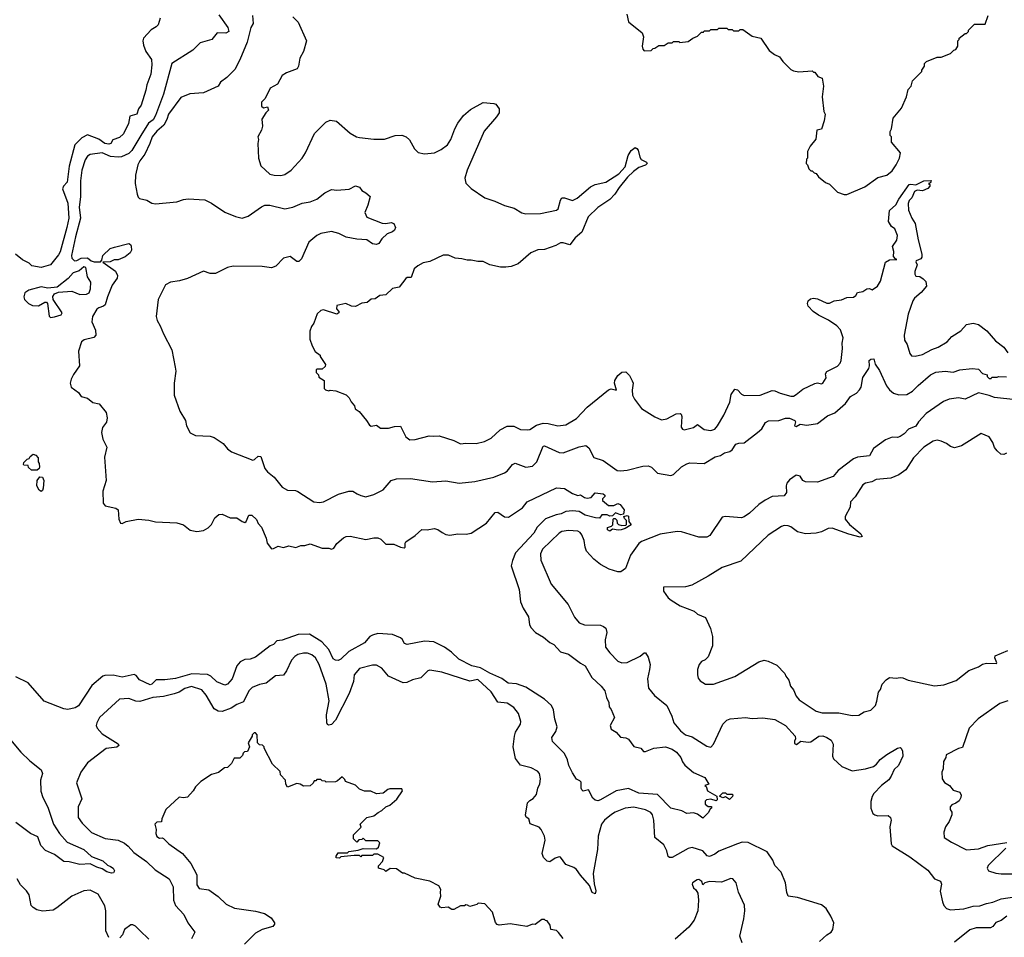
# Model space of a CAD drawing. Extents: x 2086813 to 2278017, y 548126 to 753336.
# Tile 43 of 256: x 2194175 to 2201568, y 564276 to 571164. Entities that reach past the tile are written whole.
import ezdxf

# ---------------------------------------------------------------- set-up
doc = ezdxf.new("R2010")
doc.units = 0

msp = doc.modelspace()

# ---------------------------------------------------------------- linework, layer by layer
at = {"layer": '0CON10XD'}
for points in [[(2195230, 571175), (2195213.3, 571125), (2195200.5, 571109.6), (2195162.3, 571087.7), (2195105, 571026.2), (2195099.4, 571005), (2195103.7, 570973.7), (2195122.5, 570925), (2195164.5, 570865), (2195166.4, 570826.4), (2195160.4, 570755), (2195129.2, 570675), (2195122.9, 570635), (2195087, 570523), (2195065.7, 570494.3), (2195053.8, 570455), (2195000.9, 570439.1), (2194991.2, 570385), (2194955, 570308), (2194925, 570281.2), (2194875, 570262.5), (2194858.8, 570235), (2194845, 570229.2), (2194813.8, 570235), (2194768.5, 570268.5), (2194685, 570299.4), (2194641.9, 570278.1), (2194588.4, 570225), (2194546.7, 570065), (2194530.4, 569945), (2194503.5, 569915), (2194495.5, 569895), (2194535.8, 569785.8), (2194544.7, 569674.7), (2194528.6, 569605), (2194477.3, 569422.7), (2194465, 569398), (2194405, 569324.5), (2194335, 569303.6), (2194265.5, 569315.5), (2194245, 569336), (2194195, 569361.4), (2194143.4, 569403.4)], [(2195669.6, 571199.6), (2195737.1, 571105), (2195744.1, 571075.9), (2195722.9, 571062.9), (2195657.5, 571065), (2195617.5, 571015), (2195529.3, 570990.7), (2195475, 570936.2), (2195318, 570835), (2195254.3, 570605.7), (2195195.3, 570445), (2195176.2, 570413.8), (2195142.1, 570387.9), (2195084.6, 570295.4), (2195017.9, 570182.1), (2194995, 570159.3), (2194938.9, 570135), (2194915, 570131.6), (2194857.5, 570137.5), (2194795, 570164.8), (2194705, 570151.6), (2194685, 570139.1), (2194665, 570111.1), (2194641.6, 570035), (2194630, 569955), (2194631.1, 569835), (2194621.8, 569758.2), (2194631.9, 569675), (2194593.2, 569535), (2194564, 569395), (2194565.4, 569375), (2194585, 569354.6), (2194603.6, 569356.4), (2194635, 569372.9), (2194685, 569375.8), (2194712.5, 569355), (2194735, 569346.7), (2194782.5, 569347.5), (2194791.7, 569358.3), (2194800, 569395), (2194853.7, 569446.3), (2194887.1, 569457.1), (2194993, 569483), (2195006.4, 569476.4), (2195012.5, 569465), (2195013.3, 569435), (2195003.3, 569415), (2194966.8, 569383.2), (2194915, 569362.5), (2194885, 569362), (2194855, 569345.8), (2194800, 569345), (2194895, 569276.2), (2194908.6, 569245), (2194907.1, 569225), (2194868.3, 569171.7), (2194833.1, 569085), (2194817.5, 569025), (2194805, 569012.9), (2194768.3, 569001.7), (2194755, 568991.2), (2194721.9, 568935), (2194716.7, 568895), (2194745, 568832.5), (2194747.5, 568795), (2194730.7, 568779.3), (2194659.1, 568760.9), (2194638, 568745), (2194616, 568675), (2194623.8, 568565), (2194578.7, 568501.3), (2194560.8, 568465), (2194554.3, 568435.7), (2194561.2, 568405), (2194616.2, 568365), (2194635, 568336.7), (2194685, 568323.1), (2194725, 568289.4), (2194771.5, 568281.5), (2194825, 568216.2), (2194832.2, 568175), (2194826.3, 568143.7), (2194796.8, 568103.2), (2194789.4, 568065), (2194800, 568015), (2194830, 567955), (2194810.9, 567879.1), (2194824.1, 567705.9), (2194798, 567625), (2194801.4, 567535), (2194816.2, 567515), (2194896.3, 567496.3), (2194913.5, 567485), (2194920, 567415), (2194932.5, 567385), (2194945, 567383.3), (2194975, 567396.2), (2195065, 567413.8), (2195145, 567406.2), (2195195, 567393.8), (2195355, 567386.2), (2195405, 567371.2), (2195455, 567331.2), (2195505, 567322), (2195555, 567329.2), (2195590.3, 567349.7), (2195613.8, 567375), (2195638.8, 567425), (2195670.5, 567449.6), (2195695, 567453.3), (2195755, 567424), (2195805, 567425.6), (2195845, 567397.1), (2195865, 567390), (2195875, 567397.5), (2195895, 567446), (2195917.5, 567445), (2195951.7, 567411.7), (2195965, 567383.3), (2195990.8, 567355), (2196025, 567272.5), (2196034, 567235), (2196065, 567193.3), (2196080, 567195), (2196115, 567213.3), (2196155, 567203.3), (2196195, 567214.2), (2196248.3, 567201.7), (2196285, 567216.2), (2196315, 567216), (2196355, 567228.8), (2196445, 567196.7), (2196495, 567197.5), (2196515, 567190), (2196533, 567197), (2196555, 567233.3), (2196605.9, 567274.1), (2196625.8, 567284.2), (2196655, 567287.1), (2196775, 567262), (2196835, 567275.6), (2196865, 567274.4), (2196886.2, 567265), (2196925, 567226.7), (2196985, 567226.2), (2197034.2, 567204.2), (2197060.7, 567199.3), (2197070, 567205), (2197068.8, 567235), (2197073.8, 567245), (2197145, 567291.2), (2197195, 567338), (2197235, 567334), (2197286.1, 567343.9), (2197315, 567336), (2197345.8, 567315.8), (2197375, 567300.6), (2197405, 567294.6), (2197465, 567304.4), (2197527.4, 567302.6), (2197565, 567310), (2197678.8, 567385), (2197745, 567464.2), (2197765, 567467.5), (2197815, 567432.9), (2197845, 567430), (2197950.3, 567499.7), (2197985.6, 567544.4), (2198205, 567648.8), (2198265, 567643.8), (2198325, 567606.7), (2198365, 567592.5), (2198385, 567597.5), (2198415, 567577.5), (2198435, 567572.5), (2198465, 567577.5), (2198495, 567612.5), (2198555, 567606.2), (2198567.5, 567595), (2198567.5, 567585), (2198551.7, 567568.3), (2198550, 567555), (2198595, 567517.5), (2198635, 567517.5), (2198665, 567533.3), (2198683.3, 567525), (2198712.5, 567485), (2198708.3, 567451.7), (2198685, 567447.5), (2198648.3, 567461.7), (2198625, 567440), (2198605, 567437.5), (2198585, 567447.5), (2198545, 567447.5), (2198528.8, 567421.2), (2198497.5, 567425), (2198421.2, 567445), (2198375, 567472.7), (2198325, 567477.5), (2198275, 567472.2), (2198241.2, 567455), (2198202.8, 567447.2), (2198122.6, 567417.4), (2198060.8, 567355), (2198035, 567310.8), (2197898.1, 567161.9), (2197874.5, 567105), (2197865.7, 567065.7), (2197925, 566887.5), (2197935.7, 566795), (2197955, 566746.7), (2197995, 566682.5), (2198001.9, 566625), (2198012, 566602), (2198048, 566565), (2198108.5, 566528.5), (2198155, 566488.6), (2198184.3, 566474.3), (2198235, 566418.8), (2198295, 566402), (2198386.2, 566333.8), (2198421.2, 566315), (2198470, 566225), (2198540.6, 566160.6), (2198567.8, 566125), (2198580, 566075), (2198598.3, 566038.3), (2198600, 566005), (2198617.1, 565985), (2198640, 565925), (2198608.9, 565865), (2198615, 565838), (2198654.2, 565815), (2198685, 565778), (2198725, 565773.3), (2198745, 565763.3), (2198785, 565708.8), (2198838.8, 565695), (2198860, 565670), (2198875, 565670), (2198936.7, 565695), (2199025, 565705.5), (2199075, 565687.8), (2199106.1, 565666.1), (2199140, 565625), (2199151.9, 565591.9), (2199169.1, 565569.1), (2199235, 565514), (2199318.8, 565475), (2199350, 565425), (2199320, 565415), (2199328.3, 565408.3), (2199340, 565375), (2199410, 565335), (2199411.7, 565308.3), (2199405, 565300), (2199365, 565312.5), (2199333, 565307), (2199323, 565297), (2199322.5, 565275), (2199345, 565257.5), (2199368.3, 565258.3), (2199370, 565245), (2199360, 565240), (2199346.1, 565213.9), (2199305, 565171.2), (2199265, 565200), (2199235, 565210), (2199185, 565206.2), (2199145.8, 565225.8), (2199065, 565245.6), (2198965, 565346.7), (2198825, 565358.1), (2198745, 565393.1), (2198654.6, 565375.4), (2198535, 565306.7), (2198515, 565301.2), (2198496.1, 565306.1), (2198479.3, 565319.3), (2198445, 565382.5), (2198406.4, 565373.6), (2198395, 565384), (2198390, 565395), (2198390.3, 565440.3), (2198381.7, 565451.7), (2198355, 565462.5), (2198325, 565510), (2198296.9, 565565), (2198287.4, 565607.4), (2198266.5, 565656.5), (2198176.2, 565745), (2198170.8, 565775), (2198199.8, 565820.2)], [(2195923.6, 571195), (2195927.1, 571135), (2195910.4, 571105), (2195883.1, 570995), (2195827.3, 570862.7), (2195789.3, 570790.7), (2195730.8, 570729.2), (2195682, 570695), (2195665, 570664.2), (2195554.1, 570614.1), (2195451.3, 570608.7), (2195385, 570580), (2195292.3, 570455), (2195280.6, 570415), (2195257.6, 570372.4), (2195203.4, 570326.6), (2195168.4, 570285), (2195152.8, 570235), (2195115.4, 570155), (2195075.7, 570105), (2195062, 570075), (2195043.9, 569996.1), (2195041.2, 569935), (2195056.7, 569855), (2195065, 569832.5), (2195075, 569823.3), (2195130.5, 569810.4), (2195167, 569787), (2195195, 569780.8), (2195355, 569796.9), (2195405.7, 569814.3), (2195440.9, 569819.1), (2195565, 569813.1), (2195615, 569787.1), (2195715, 569719.4), (2195795, 569687.1), (2195845, 569674.3), (2195890.9, 569689.1), (2195989.3, 569760.7), (2196015, 569772.9), (2196052.1, 569772.1), (2196165, 569744.5), (2196225, 569756.4), (2196295, 569786.2), (2196355, 569797.7), (2196405, 569817.5), (2196465, 569865.6), (2196515, 569890.8), (2196555, 569885.4), (2196647.5, 569892.5), (2196695, 569917.5), (2196726.3, 569906.3), (2196745, 569883.3), (2196775, 569865.7), (2196806, 569836), (2196788.9, 569771.1), (2196766.4, 569716.4), (2196781.4, 569681.4), (2196897, 569637), (2196925, 569634.3), (2196965, 569642), (2196983.3, 569635), (2196997.5, 569605), (2196990, 569585), (2196975, 569572), (2196935, 569555.8), (2196895, 569518.8), (2196872, 569485), (2196855, 569477.1), (2196825, 569481.9), (2196781.3, 569511.3), (2196706.3, 569516.3), (2196625, 569532.7), (2196570.2, 569560.2), (2196515, 569575.5), (2196435, 569560), (2196405.8, 569545), (2196346.9, 569495), (2196291.3, 569368.7), (2196270.5, 569349.6), (2196255, 569350), (2196205, 569385.8), (2196155, 569372.9), (2196099.2, 569315), (2196065, 569301.8), (2195995, 569312.2), (2195776.4, 569313.6), (2195735, 569304.5), (2195645, 569257.8), (2195605, 569259.4), (2195554.2, 569275.8), (2195435, 569222.5), (2195374.3, 569204.3), (2195306.6, 569193.4), (2195270, 569175), (2195213.6, 569063.6), (2195200, 568935), (2195206.7, 568905), (2195230, 568865), (2195253.3, 568805), (2195316.4, 568686.4), (2195342.5, 568555), (2195346.7, 568525), (2195333.3, 568435), (2195333.3, 568345), (2195376.7, 568225), (2195418.8, 568155), (2195427.5, 568115), (2195455, 568062.5), (2195495, 568042.5), (2195605, 568036.7), (2195635, 568026.7), (2195701.7, 567981.7), (2195735, 567943.3), (2195765, 567921.2), (2195925, 567858.8), (2195937.1, 567862.9), (2195965, 567888.8), (2195985, 567886), (2196015, 567794.4), (2196035, 567770), (2196085, 567730), (2196145, 567656), (2196185, 567632), (2196245, 567629.2), (2196262.7, 567622.7), (2196382.5, 567545), (2196425, 567539.2), (2196455, 567545.7), (2196568, 567602), (2196645.6, 567624.4), (2196675, 567625.7), (2196709.2, 567605), (2196735, 567591.9), (2196775, 567583.1), (2196835, 567599.2), (2196905, 567634.2), (2196965, 567705.7), (2197005, 567716.5), (2197109.7, 567719.7), (2197274.5, 567694.5), (2197375, 567701.9), (2197475.8, 567685.8), (2197591.7, 567698.3), (2197735, 567730), (2197815, 567762.5), (2197836, 567775), (2197875, 567824.3), (2197895, 567834.4), (2197975, 567804.3), (2198025, 567813.1), (2198057.1, 567845), (2198105, 567962), (2198115, 567964.2), (2198225, 567916.2), (2198255, 567913.9), (2198375, 567957.9), (2198425, 567966.7), (2198449.2, 567949.2), (2198485, 567878.8), (2198555, 567854.2), (2198660.7, 567780.7), (2198685, 567776.7), (2198735, 567782.5), (2198855, 567812.7), (2198895, 567816.2), (2198919.2, 567805), (2198965, 567761.1), (2199065, 567742.5), (2199085, 567749.2), (2199145, 567808.9), (2199185, 567830.5), (2199207.6, 567837.6), (2199315, 567833.1), (2199396.1, 567883.9), (2199437, 567893), (2199466.9, 567913.1), (2199507.1, 567922.9), (2199524.6, 567935.4), (2199552.6, 567977.4), (2199575, 567985.5), (2199615, 567987.8), (2199716, 568065), (2199748.3, 568091.7), (2199775, 568139.4), (2199797.3, 568152.7), (2199875, 568154.6), (2199925, 568172.5), (2199955, 568173.2), (2199994.3, 568155), (2200000, 568145), (2199993.5, 568115), (2200005, 568109.3), (2200035, 568126.9), (2200085, 568120), (2200165, 568133.3), (2200239.9, 568190.1), (2200295, 568213.3), (2200375, 568281.9), (2200414.3, 568335), (2200459.1, 568360.9), (2200481.9, 568385), (2200492.2, 568405), (2200505, 568479.2), (2200552.1, 568545), (2200557, 568567), (2200553.5, 568605), (2200565, 568615.7), (2200588.3, 568618.3), (2200598.7, 568578.7), (2200631.4, 568531.4), (2200684.4, 568415), (2200705.7, 568385), (2200735, 568360.6), (2200775, 568348.5), (2200835, 568351.8), (2200879.4, 568375), (2200922.1, 568417.9)], [(2196225.4, 571185.4), (2196264.6, 571144.6), (2196327.1, 571005), (2196306.5, 570925), (2196277.8, 570875), (2196268.9, 570815), (2196257.1, 570795), (2196177.5, 570765), (2196146.7, 570745), (2196109.5, 570680.4), (2196055, 570650), (2196017, 570573), (2195990, 570545), (2195990, 570515), (2196005, 570502.5), (2196035, 570510), (2196042.5, 570485), (2196022.5, 570465), (2195993, 570417), (2195997.5, 570365), (2195990, 570335), (2195962.5, 570285), (2195967.5, 570265), (2195962.5, 570235), (2195967.5, 570125), (2195986.4, 570066.4), (2196052.5, 570005), (2196085, 569996.2), (2196135, 569994), (2196165, 570001.2), (2196212.5, 570035), (2196296.2, 570125), (2196321.2, 570165), (2196389.5, 570310.4), (2196474.1, 570395.9), (2196505, 570410), (2196553.6, 570403.6), (2196655, 570313.3), (2196704.2, 570284.2), (2196725, 570278.8), (2196835, 570268), (2196915, 570267.5), (2196995, 570294), (2197043.6, 570296.4), (2197075.7, 570285.7), (2197102.7, 570262.7), (2197140, 570195), (2197166.4, 570166.4), (2197215, 570156.2), (2197290, 570165), (2197340.5, 570189.6), (2197386.2, 570225), (2197411.2, 570265), (2197441.2, 570345), (2197465, 570386.7), (2197506, 570445), (2197558.9, 570491.1), (2197655, 570541.9), (2197735, 570535.7), (2197749.7, 570529.7), (2197775.5, 570495.5), (2197774.4, 570465), (2197755.5, 570434.5), (2197663, 570327), (2197533.6, 570033.6), (2197516.2, 569975), (2197525, 569937.5), (2197565, 569896.2), (2197667.3, 569827.3), (2197742, 569802), (2197815, 569770), (2197888.8, 569748.8), (2197945, 569715.7), (2197975, 569707.8), (2198085, 569708.5), (2198205, 569735.7), (2198218.6, 569745), (2198235, 569810), (2198245, 569827.5), (2198265, 569828), (2198325, 569806.7), (2198360, 569825), (2198460.3, 569909.7), (2198495, 569928), (2198575, 569944), (2198672.4, 570007.6), (2198721.2, 570058.8), (2198742.5, 570145), (2198765, 570183.3), (2198795, 570203.8), (2198808.6, 570198.6), (2198820, 570185), (2198831.2, 570131.2), (2198841.2, 570115), (2198882.5, 570095), (2198887.5, 570085), (2198875, 570072.5), (2198825, 570056), (2198784, 570025), (2198737.9, 569982.1), (2198676, 569905), (2198642.9, 569855), (2198605, 569815.7), (2198515.8, 569755), (2198444.4, 569685.6), (2198395, 569570), (2198345, 569527.5), (2198305, 569473.3), (2198255, 569488.8), (2198235, 569488.8), (2198201.7, 569468.3), (2198115, 569438), (2198065, 569436), (2198013.3, 569415), (2197918.3, 569331.7), (2197865, 569310.8), (2197825, 569306.2), (2197785, 569306), (2197703.9, 569323.9), (2197655, 569350), (2197615, 569348.8), (2197565, 569360), (2197535, 569358.8), (2197495, 569370), (2197445, 569373.8), (2197395, 569396.2), (2197355, 569396), (2197255, 569348), (2197205, 569338.8), (2197165, 569316.7), (2197137.5, 569295), (2197115, 569230), (2197098.3, 569228.3), (2197085, 569230), (2197075, 569222.5), (2197025, 569157.5), (2196975, 569146.7), (2196925, 569100), (2196880, 569095), (2196845, 569070), (2196813, 569067), (2196785, 569042.5), (2196745, 569037.5), (2196695, 569012.5), (2196665, 569013.3), (2196623, 569033), (2196555, 569020), (2196553, 568993), (2196570, 568975), (2196570, 568965), (2196556.4, 568953.6), (2196455, 568986), (2196435, 568982.5), (2196407.5, 568955), (2196382.5, 568885), (2196365, 568860), (2196352.5, 568825), (2196352.5, 568765), (2196370, 568715), (2196393, 568673), (2196430, 568645), (2196430, 568635), (2196470, 568575), (2196468.3, 568561.7), (2196445, 568540), (2196405, 568540), (2196400, 568535), (2196400, 568515), (2196418.3, 568498.3), (2196421.7, 568481.7), (2196460, 568455), (2196460, 568395), (2196470, 568385), (2196495, 568377.5), (2196505, 568382.5), (2196549.3, 568379.3), (2196625, 568347.5), (2196647.5, 568325), (2196662.5, 568295), (2196687.5, 568265), (2196693.9, 568243.9), (2196723, 568223), (2196780, 568155), (2196800.7, 568120.7), (2196815, 568112.5), (2196855, 568120), (2196885, 568097.5), (2196945, 568097.5), (2196989.3, 568110.7), (2197035, 568112.5), (2197075, 568032.5), (2197105, 568010), (2197145, 568012), (2197249.3, 568040.7), (2197285, 568038.8), (2197325, 568040), (2197435, 568004.2), (2197485, 567980), (2197525, 567986), (2197602.3, 567982.3), (2197665, 567998), (2197715, 568022), (2197783.3, 568085), (2197835, 568112.5), (2197884.2, 568114.2), (2197935, 568087.5), (2197985, 568084.4), (2198005, 568088.9), (2198055, 568120), (2198105, 568135.4), (2198143.4, 568133.4), (2198215, 568115.8), (2198275, 568122.5), (2198355, 568170.8), (2198435, 568255.7), (2198595, 568386.2), (2198615, 568393.8), (2198656.2, 568383.8), (2198642, 568435), (2198643.8, 568455), (2198667, 568493), (2198695, 568517.5), (2198725, 568520), (2198753, 568493), (2198773.9, 568453.9), (2198781.2, 568435), (2198773.9, 568383.9), (2198776.2, 568345), (2198790, 568315), (2198844.5, 568244.6), (2198943.6, 568183.6), (2198995, 568160), (2199035, 568168), (2199105, 568206), (2199135, 568207.5), (2199142.5, 568202.5), (2199145.8, 568185.8), (2199141.2, 568105), (2199150.8, 568090.8), (2199165, 568086.2), (2199235, 568103.3), (2199265, 568126.7), (2199315, 568088.8), (2199365, 568080), (2199395, 568091.2), (2199415.7, 568115), (2199463.1, 568195), (2199506.9, 568293.1), (2199518.3, 568351.7), (2199545, 568391.2), (2199565, 568386), (2199595, 568353.8), (2199615, 568344), (2199735, 568344.5), (2199825, 568380), (2199845, 568378.6), (2199885, 568360.6), (2199965, 568338.9), (2199985, 568339.4), (2200005, 568350), (2200055, 568390.8), (2200146.1, 568433.9), (2200165, 568437.5), (2200195, 568431.2), (2200205, 568436.7), (2200231.2, 568475), (2200226.7, 568505), (2200235, 568522.5), (2200315.8, 568564.2), (2200336.7, 568585), (2200343.6, 568606.4), (2200354.1, 568695.9), (2200350, 568735), (2200359.2, 568775), (2200337.1, 568835), (2200310, 568865), (2200248.7, 568908.7), (2200173.3, 568945), (2200133.3, 568975), (2200096.2, 569015), (2200090, 569035), (2200096.4, 569053.6), (2200111.7, 569068.3), (2200135, 569073.8), (2200165, 569068), (2200235, 569037.5), (2200255, 569035.8), (2200290, 569055), (2200345, 569060.8), (2200385, 569079.2), (2200435, 569080.8), (2200453.3, 569095), (2200465, 569116.7), (2200505, 569123.3), (2200535, 569143.8), (2200555, 569146.7), (2200575, 569137.5), (2200615, 569163.3), (2200638.9, 569201.1), (2200676.2, 569345), (2200705, 569360.8), (2200760, 569365), (2200750, 569370)], [(2198732.5, 571205), (2198745, 571147.5), (2198848.8, 571065), (2198860, 571035), (2198850, 570965), (2198853, 570943), (2198865, 570930), (2198917, 570933), (2198931.7, 570948.3), (2198945, 570950), (2198975, 570970), (2199015, 570970), (2199045, 570990), (2199075, 570990), (2199085, 571000), (2199125, 571000), (2199132.5, 570992.5), (2199195, 571000), (2199230, 571025), (2199265, 571040), (2199295, 571070), (2199308.3, 571071.7), (2199315, 571080), (2199355, 571080), (2199365, 571090), (2199415, 571090), (2199425, 571100), (2199485, 571100), (2199495, 571090), (2199525, 571090), (2199535, 571080), (2199575, 571080), (2199585, 571090), (2199605, 571090), (2199675, 571040), (2199740, 571025), (2199803.6, 570933.6), (2199843, 570903), (2199880, 570885), (2199905, 570850), (2199965, 570790), (2199985, 570780), (2200025, 570772.5), (2200125, 570780), (2200135, 570770), (2200145, 570770), (2200167, 570737), (2200200, 570725), (2200210, 570665), (2200200, 570585), (2200213.8, 570475), (2200223.3, 570455), (2200216.7, 570405), (2200196.4, 570343.6), (2200160, 570335), (2200151.7, 570268.3), (2200110, 570215), (2200090, 570175), (2200090, 570125), (2200083, 570117), (2200080, 570085), (2200090, 570075), (2200100, 570045), (2200115, 570030), (2200125, 570030), (2200140, 570015), (2200155, 570010), (2200173.6, 569983.6), (2200225, 569942.5), (2200255, 569930), (2200315, 569870), (2200365, 569852.5), (2200385, 569852.5)], [(2200385, 569852.5), (2200520.7, 569909.3), (2200619.3, 569980.7), (2200685, 569998), (2200725, 570030), (2200755, 570074.2), (2200781.2, 570125), (2200787.5, 570165), (2200720, 570245), (2200720, 570285), (2200710, 570295), (2200710, 570325), (2200720, 570345), (2200732.5, 570425), (2200795, 570500), (2200832.5, 570585), (2200845, 570640), (2200867.5, 570665), (2200880, 570705), (2200950, 570775), (2200950, 570785), (2200970, 570815), (2200970, 570835), (2200985, 570850), (2201065, 570882.5), (2201095, 570882.5), (2201165, 570910), (2201190, 570935), (2201205, 570940), (2201220, 570965), (2201220, 571005), (2201230, 571015), (2201230, 571025), (2201275, 571060), (2201285, 571060), (2201300, 571075), (2201300, 571085), (2201345, 571130), (2201425, 571130), (2201446.7, 571195)], [(2200750, 569370), (2200736.2, 569386.2), (2200738.6, 569425), (2200728.3, 569461.7), (2200760.3, 569509.7), (2200766.9, 569545), (2200746.2, 569595), (2200722.3, 569612.3), (2200699.5, 569649.6), (2200706.9, 569733.1), (2200753.1, 569775), (2200775, 569815.8), (2200853.5, 569926.5), (2200865, 569930.5), (2200905, 569925.5), (2200965, 569955.8), (2201018.3, 569958.3), (2201015, 569940), (2201000, 569935), (2201008.3, 569928.3), (2201010, 569915), (2200995, 569896.2), (2200955, 569879.2), (2200915, 569883.5), (2200894.2, 569875), (2200875, 569826.2), (2200853.6, 569806.4), (2200846.7, 569785), (2200848.6, 569735), (2200873.1, 569675), (2200900, 569635), (2200921.8, 569511.8), (2200950, 569405), (2200949.2, 569380.8), (2200942, 569368), (2200907.5, 569355), (2200903, 569347), (2200914, 569325), (2200896.7, 569275), (2200895.7, 569255), (2200905, 569240), (2200935, 569237.5), (2200960, 569220), (2200978.8, 569198.8), (2200983.8, 569165), (2200943.6, 569116.4), (2200892.9, 569075), (2200880.6, 569055), (2200845, 568952.5), (2200815.7, 568795), (2200817.7, 568757.7), (2200838, 568725), (2200858.3, 568658.3), (2200871.2, 568641.2), (2200898.3, 568638.3), (2200955, 568650.6), (2201025, 568688.9), (2201072, 568705), (2201139.2, 568745), (2201175, 568785.7), (2201241.5, 568828.5), (2201284.5, 568875.5), (2201334.1, 568885.9), (2201375, 568876), (2201437.9, 568827.9), (2201502.4, 568752.4), (2201565, 568706), (2201594.7, 568664.7)], [(2194405, 568927.5), (2194435, 568932.5), (2194485, 568947.5), (2194493.3, 568965), (2194426, 569065), (2194423.7, 569086.3), (2194435, 569106.8), (2194465, 569118.9), (2194565, 569127.1), (2194625, 569101.2), (2194675, 569103.8), (2194696.7, 569115), (2194706.2, 569145), (2194708, 569195), (2194683.3, 569235), (2194670, 569305), (2194655, 569308), (2194620.8, 569279.2), (2194575, 569262.9), (2194538.7, 569221.3), (2194455, 569156.5), (2194385, 569148.9), (2194335, 569158.4), (2194244, 569135), (2194214.3, 569115), (2194205.8, 569085), (2194210, 569065), (2194241.2, 569035), (2194269.7, 569019.7), (2194315, 569016.9), (2194363.8, 569045), (2194375, 569044.2), (2194383.2, 569033.2), (2194395, 568937.5), (2194405, 568927.5)], [(2200922.1, 568417.9), (2201015, 568498.9), (2201055, 568517.8), (2201125, 568526.5), (2201185, 568519.4), (2201235, 568535.6), (2201326.1, 568546.1), (2201375, 568540), (2201405, 568507.5), (2201438.3, 568498.3), (2201440, 568485), (2201455, 568470), (2201468.3, 568471.7), (2201475, 568480), (2201515, 568480), (2201525, 568486.7), (2201585, 568483.8)], [(2201655, 568310), (2201495, 568327.1), (2201455, 568344.4), (2201375, 568362.2), (2201275, 568316.5), (2201225, 568325.9), (2201153.2, 568316.8), (2201111, 568299), (2200982.3, 568207.7), (2200924.3, 568145), (2200905, 568112.9), (2200849.3, 568090.7), (2200815.7, 568055), (2200785, 568035.5), (2200765, 568029.1), (2200725, 568030.4), (2200675, 568010.9), (2200585.7, 567945), (2200555, 567890.6), (2200465, 567880.4), (2200435, 567868.5), (2200320.5, 567779.5), (2200282, 567735), (2200165, 567692.7), (2200075, 567694.5), (2200055.3, 567705.4), (2200035, 567737.3), (2200005, 567744.6), (2199955, 567709.6), (2199936.2, 567685), (2199930, 567665), (2199932, 567615), (2199915, 567590), (2199825.6, 567584.5), (2199773.1, 567556.9), (2199725, 567524.2), (2199655, 567459.2), (2199615, 567432.5), (2199594.1, 567425.9), (2199475, 567434.2), (2199450.3, 567429.7), (2199357.4, 567292.6), (2199335, 567279.1), (2199275, 567280), (2199145, 567318.8), (2199112.8, 567322.8), (2198985, 567301.6), (2198845, 567247.1), (2198825, 567231.5), (2198761.2, 567145), (2198724.5, 567045), (2198689.5, 567020.5), (2198665, 567020.6), (2198599.9, 567039.9), (2198534.7, 567074.7), (2198485, 567115.5), (2198430.9, 567175), (2198420, 567205), (2198413.9, 567255), (2198395, 567298), (2198382, 567315), (2198365, 567324.3), (2198295, 567329.6), (2198245, 567321.1), (2198225, 567310.8), (2198100.8, 567189.2), (2198085.4, 567155), (2198086.7, 567106.7), (2198166.6, 566926.6), (2198293, 566773), (2198340.3, 566680.3), (2198375, 566636.2), (2198415, 566620.6), (2198535, 566617.8), (2198559.1, 566609.1), (2198575.4, 566595.4), (2198582.9, 566565), (2198570.9, 566509.1), (2198574.4, 566455), (2198605, 566412.5), (2198665, 566350), (2198697, 566337), (2198735, 566338.6), (2198833.4, 566386.6), (2198865, 566412), (2198875, 566411.2), (2198895, 566378.8), (2198907.7, 566325), (2198904.6, 566285), (2198887.9, 566215), (2198895.6, 566145), (2198940.2, 566090.2), (2199033.1, 566015), (2199072.2, 565935), (2199087.8, 565885), (2199136.7, 565826.7), (2199175.4, 565795.4), (2199225, 565780.9), (2199335, 565710), (2199365, 565704.2), (2199385.5, 565724.5), (2199455.6, 565875), (2199485, 565906.9), (2199510, 565915), (2199625, 565925.7), (2199675, 565919.2), (2199755, 565924.4), (2199845, 565911.5), (2199925.4, 565865.4), (2199996.9, 565785), (2200001.1, 565765), (2199992.2, 565747.8), (2199991.9, 565731.9), (2200007, 565723), (2200040.6, 565749.4), (2200095, 565740), (2200115, 565744.3), (2200175, 565785.5), (2200205, 565787.5), (2200235, 565776.4), (2200268.1, 565755), (2200284.1, 565725.9), (2200278, 565635), (2200286, 565615), (2200347.2, 565557.2), (2200425, 565526.5), (2200525, 565540.9), (2200585, 565557.9), (2200608.9, 565575), (2200635, 565609.4), (2200685, 565647.8), (2200765, 565696), (2200785, 565700), (2200792.5, 565695), (2200803, 565673), (2200805.8, 565635), (2200772.5, 565565), (2200740, 565535), (2200718.9, 565485), (2200701, 565459), (2200645.7, 565414.3), (2200588.6, 565355), (2200576.2, 565333.8), (2200565.5, 565295), (2200565.7, 565245), (2200581.2, 565205), (2200595, 565194), (2200617.7, 565187.7), (2200695, 565190), (2200713.3, 565175), (2200718.8, 565155), (2200709.2, 565105), (2200718.3, 564978.3), (2200725, 564963.3), (2200858.9, 564878.9), (2200995, 564778.8), (2201045, 564716), (2201088.3, 564698.3), (2201096.7, 564675), (2201087.7, 564622.3), (2201103.2, 564543.2), (2201114.2, 564515), (2201135, 564493.1), (2201165, 564481.2), (2201265, 564490), (2201335, 564510.4), (2201385, 564512), (2201435, 564530.6), (2201481.1, 564538.9), (2201544.3, 564564.3), (2201645, 564580)], [(2201585, 567910), (2201565, 567899.2), (2201543, 567903), (2201515, 567926.7), (2201495, 567953.3), (2201481.2, 567991.2), (2201455, 568033.3), (2201395, 568058.8), (2201245.7, 567964.3), (2201195, 567951.2), (2201165, 567960), (2201133.6, 567983.6), (2201095, 568001.2), (2201065, 568008), (2201035, 568000), (2200964, 567955), (2200886.7, 567875), (2200827.5, 567785), (2200775, 567747.5), (2200716.4, 567723.6), (2200605, 567713.8), (2200574.1, 567695.9), (2200525, 567686), (2200505, 567672.5), (2200448.5, 567581.5), (2200413.3, 567545), (2200410, 567505), (2200372.5, 567435), (2200373.3, 567415), (2200405.7, 567375), (2200490, 567305), (2200500, 567285), (2200485, 567280), (2200401.1, 567301.1), (2200275, 567346.7), (2200245.9, 567344.1), (2200195, 567320), (2200155, 567310.8), (2200075, 567305.8), (2200015, 567320), (2199965, 567356.7), (2199945, 567363.8), (2199915, 567366.7), (2199895, 567360), (2199795, 567293.8), (2199589.7, 567100.3), (2199448.3, 567051.7), (2199344.2, 566985.8), (2199221.7, 566918.3), (2199173.6, 566906.4), (2199010, 566905), (2199010, 566875), (2199043.3, 566825), (2199066, 566806), (2199134.2, 566764.2), (2199240, 566725), (2199265, 566702.5), (2199325, 566677.5), (2199362.5, 566595), (2199376.7, 566535), (2199376.2, 566465), (2199345, 566382.5), (2199320.7, 566359.3), (2199295, 566347.5), (2199276.7, 566325), (2199263.3, 566285), (2199263.6, 566246.4), (2199270.5, 566220.4), (2199285, 566200), (2199325, 566176.7), (2199385, 566176.7), (2199545, 566233.8), (2199725, 566343.3), (2199765, 566356.7), (2199795, 566350), (2199859.3, 566319.3), (2199920, 566255), (2199927.5, 566235), (2199951.2, 566205), (2199962.3, 566162.3), (2199985, 566132.5), (2200004.2, 566085), (2200027.9, 566057.9), (2200155, 565973.1), (2200201.1, 565961.1), (2200325, 565962), (2200425, 565940), (2200475, 565942.5), (2200515, 565967.5), (2200565, 565980), (2200600, 566015), (2200611.7, 566048.3), (2200622.5, 566115), (2200637.5, 566135), (2200650, 566175), (2200680.5, 566209.6), (2200705, 566226.7), (2200755, 566220), (2200785, 566226.7), (2200805, 566223.3), (2200845, 566206.7), (2201045, 566163.3), (2201115, 566170), (2201205.9, 566204.1), (2201301.7, 566278.3), (2201375, 566307.1), (2201405, 566326), (2201435, 566334), (2201508.3, 566331.7), (2201512.5, 566337.5), (2201498, 566375), (2201500, 566390), (2201595, 566428.8)], [(2194305, 567782.5), (2194263, 567783), (2194241.7, 567801.7), (2194238.3, 567818.3), (2194205, 567820), (2194202.5, 567825), (2194205, 567840), (2194230, 567865), (2194245, 567870), (2194252.5, 567885), (2194275, 567902.5), (2194296.1, 567896.1), (2194312.5, 567875), (2194312.5, 567845), (2194321.7, 567831.7), (2194322.5, 567805), (2194320, 567795), (2194305, 567782.5)], [(2194335, 567622.5), (2194321.7, 567631.7), (2194303.3, 567665), (2194306.7, 567705), (2194325, 567732.5), (2194345, 567730), (2194356.7, 567705), (2194351.7, 567648.3), (2194345, 567630), (2194335, 567622.5)], [(2198605, 567323.8), (2198587.5, 567335), (2198588.3, 567351.7), (2198618.3, 567361.7), (2198628.3, 567371.7), (2198630, 567415), (2198635, 567420), (2198645, 567420), (2198658.3, 567408.3), (2198660, 567385), (2198670, 567375), (2198695, 567367.5), (2198725, 567370), (2198730, 567375), (2198730, 567405), (2198715, 567420), (2198710, 567435), (2198735, 567442.5), (2198745, 567437.5), (2198747.5, 567397.5), (2198765, 567373.3), (2198720, 567345), (2198690, 567335), (2198668.3, 567331.7), (2198625, 567340), (2198605, 567323.8)], [(2198199.8, 565820.2), (2198210.6, 565855), (2198192.7, 565912.7), (2198182.2, 565982.2), (2198167.3, 566015), (2198115, 566063.3), (2197975, 566153.5), (2197905, 566178.9), (2197843.3, 566183.3), (2197795, 566219.5), (2197705, 566257.7), (2197635, 566299.7), (2197568.9, 566315), (2197471.9, 566365), (2197417.5, 566417.5), (2197365, 566452.9), (2197285, 566494.1), (2197215, 566499.3), (2197083.2, 566473.2), (2197065, 566481.2), (2197047.5, 566515), (2197035, 566524.3), (2196975, 566550), (2196865, 566556.7), (2196823.8, 566545), (2196805, 566534.4), (2196765, 566487.5), (2196645, 566420.8), (2196587.1, 566362.9), (2196565, 566353.2), (2196545, 566355.8), (2196527.5, 566367.5), (2196497, 566437), (2196443.3, 566493.3), (2196351.3, 566551.3), (2196265, 566548.7), (2196145, 566507.3), (2196105, 566502.5), (2196081.2, 566475), (2196055, 566462.9), (2195945, 566379.4), (2195905, 566363.1), (2195865, 566361.5), (2195830.6, 566345), (2195804.5, 566315), (2195770, 566215), (2195735, 566176.9), (2195715, 566167.8), (2195655, 566193.3), (2195609.5, 566235), (2195585, 566248.2), (2195467.1, 566252.9), (2195345, 566219.2), (2195265, 566209.1), (2195200.2, 566209.8), (2195166, 566175), (2195155, 566170.8), (2195075, 566209.5), (2195050, 566240), (2195035, 566248.2), (2194945, 566228.8), (2194876.2, 566243.8), (2194815, 566241.8), (2194799.4, 566235), (2194717.5, 566165), (2194617.1, 566012.9), (2194590.9, 565999.1), (2194535, 565986.9), (2194505, 565991.1), (2194357.6, 566047.6), (2194237.1, 566185), (2194145, 566230)], [(2200181.2, 564245), (2200235, 564294.1), (2200267.9, 564315), (2200281.5, 564335), (2200288.9, 564385), (2200266.5, 564435), (2200231.1, 564491.1), (2200195, 564519.1), (2200015, 564573.8), (2199945.8, 564585.8), (2199935, 564612.5), (2199925.9, 564685), (2199893.8, 564763.8), (2199845, 564814.5), (2199830.8, 564855), (2199788.3, 564918.3), (2199645, 564987.7), (2199600.5, 564989.5), (2199565, 564978.5), (2199425, 564923.1), (2199395, 564900.9), (2199355, 564882.7), (2199336.3, 564886.3), (2199304.6, 564924.6), (2199225, 564950), (2199195, 564942.5), (2199075, 564875.4), (2199053.9, 564873.9), (2199043.6, 564883.6), (2199032.9, 564925), (2199010.5, 564970.5), (2198942.9, 565025), (2198936.9, 565155), (2198925.6, 565195), (2198913.4, 565213.4), (2198873.6, 565233.6), (2198785, 565252.5), (2198721.2, 565245), (2198645, 565216.2), (2198617.5, 565197.5), (2198566.9, 565155), (2198542.2, 565125), (2198518.2, 565035), (2198514.6, 564935.4), (2198481.5, 564755), (2198488, 564678), (2198500, 564625), (2198495, 564603.3), (2198472.5, 564612.5), (2198454.4, 564665), (2198385, 564741.4), (2198355.6, 564785), (2198335, 564799.4), (2198275, 564823.1), (2198236.3, 564876.3), (2198225, 564879.4), (2198195, 564870.5), (2198155, 564842.7), (2198135, 564846.9), (2198106.9, 564875), (2198097.8, 564905), (2198120, 565005), (2198116.2, 565035), (2198091.2, 565085), (2198075, 565102.5), (2198007, 565127), (2197997.5, 565165), (2197978.3, 565178.3), (2197972.3, 565192.3), (2197988, 565285), (2198005, 565304), (2198031.3, 565318.7), (2198055, 565346.7), (2198065.5, 565394.5), (2198081.2, 565428.8), (2198084.2, 565465), (2198078, 565505), (2198063, 565523), (2198015, 565547.1), (2197935, 565566.9), (2197897.2, 565617.2), (2197879.2, 565705), (2197890, 565785), (2197898, 565815), (2197935.8, 565875), (2197937.5, 565895), (2197919.2, 565955), (2197885, 566000.8), (2197835, 566032.9), (2197765, 566040.8), (2197715, 566119.5), (2197615, 566211.1), (2197555, 566199.6), (2197345, 566265.7), (2197255, 566282), (2197238.8, 566275), (2197186.7, 566223.3), (2197125, 566208.7), (2197082.2, 566187.8), (2197055, 566185.6), (2196945, 566236.9), (2196895, 566295.7), (2196855, 566318.9), (2196825, 566318.5), (2196727, 566293), (2196687.1, 566245), (2196680, 566195), (2196648.1, 566105), (2196545.8, 565905), (2196515.5, 565874.5), (2196495, 565868.8), (2196485, 565873.8), (2196481.4, 565885), (2196477.5, 565945), (2196498.2, 566051.8), (2196475.3, 566175), (2196423.3, 566325), (2196396.7, 566375), (2196367.3, 566397.3), (2196335, 566408.8), (2196305, 566408.8), (2196262.4, 566397.7), (2196241.4, 566385), (2196215, 566356.9), (2196177.2, 566275), (2196155, 566243.1), (2196095, 566237.8), (2196025, 566184.4), (2195975, 566174.5), (2195919.8, 566150.2), (2195894.4, 566125), (2195856.4, 566043.6), (2195805, 566022.9), (2195762, 565995), (2195695, 565970.5), (2195665, 565972.5), (2195635, 565992.2), (2195574.4, 566094.4), (2195543, 566132.9), (2195465, 566158.9), (2195415, 566144.2), (2195372.9, 566117.1), (2195335, 566102.7), (2195255, 566083.7), (2195175, 566075.6), (2195076.2, 566046.2), (2195047.4, 566047.4), (2194995, 566068.9), (2194925, 566064.4), (2194773, 565927)], [(2201595, 566050), (2201535, 566030), (2201372.5, 565915), (2201303.6, 565846.4), (2201255, 565700), (2201225, 565692.5), (2201132.5, 565645), (2201130, 565625), (2201112.5, 565595), (2201108.3, 565541.7), (2201100, 565515), (2201102.5, 565465), (2201118.3, 565438.3), (2201156.2, 565415), (2201185, 565380), (2201233.8, 565365), (2201243, 565343), (2201241.9, 565325), (2201228.5, 565301.5), (2201205, 565282.5), (2201175, 565270), (2201162.5, 565255), (2201162, 565235), (2201173.3, 565215), (2201173.3, 565195), (2201153.6, 565146.4), (2201126.1, 565103.9), (2201113.3, 565065), (2201117.5, 565025), (2201170.8, 564990.8), (2201285, 564932.5), (2201375, 564941.2), (2201444.1, 564965.9), (2201587, 564987)], [(2194773, 565927), (2194754.1, 565885.9), (2194750, 565865), (2194756.2, 565845), (2194794.4, 565804.4), (2194915, 565728.8), (2194918.8, 565715), (2194905, 565704.4), (2194825, 565692), (2194685, 565585.7), (2194634.4, 565515), (2194601.4, 565435), (2194640.8, 565315), (2194613.1, 565255), (2194614.4, 565175), (2194643, 565133), (2194715, 565062.2), (2194817.1, 565017.1), (2194915, 565003.8), (2194962.1, 564982.1), (2194989.9, 564959.9), (2195031.5, 564911.5), (2195125.6, 564845), (2195192.6, 564782.6), (2195297.5, 564715), (2195326.4, 564655), (2195329.5, 564555), (2195343.7, 564513.7), (2195406.8, 564446.8), (2195438, 564385), (2195490, 564315), (2195465.8, 564265)], [(2194093.1, 565773.1), (2194182.9, 565665), (2194249.7, 565599.7), (2194335, 565532.5), (2194345.8, 565505), (2194330, 565455), (2194333.2, 565373.2), (2194348, 565325), (2194385, 565252.5), (2194427.5, 565125), (2194474.1, 565054.1), (2194530.2, 564990.2), (2194655.6, 564935.6), (2194715, 564881.2), (2194798.8, 564848.8), (2194835, 564816.5), (2194856.6, 564806.6), (2194875.6, 564795), (2194885.7, 564775), (2194879.6, 564760.4), (2194865, 564756.7), (2194828.1, 564768.1), (2194795, 564790.9), (2194753.3, 564803.3), (2194705, 564828), (2194625, 564822.2), (2194547, 564843), (2194505, 564846), (2194435, 564897.5), (2194367.6, 564927.6), (2194333.8, 564963.8), (2194309.8, 565029.8), (2194254.7, 565054.7), (2194145, 565136.9)], [(2198255, 564267.5), (2198221.7, 564311.7), (2198205, 564326.2), (2198163.6, 564333.6), (2198157, 564367), (2198135, 564400), (2198121.7, 564401.7), (2198115, 564410), (2198095, 564410), (2198045, 564372.5), (2198025, 564373.3), (2197983.9, 564356.1), (2197858.1, 564378.1), (2197775, 564366.2), (2197761.2, 564371.2), (2197747.3, 564387.3), (2197724.1, 564464.1), (2197667, 564527), (2197618.3, 564531.7), (2197607, 564523), (2197555, 564507.5), (2197536.7, 564516.7), (2197525, 564520), (2197515, 564512.5), (2197485, 564513.3), (2197435, 564483.8), (2197420, 564485), (2197391.7, 564501.7), (2197345, 564497.5), (2197333, 564503), (2197317.5, 564525), (2197337.5, 564585), (2197333.3, 564615), (2197337.5, 564635), (2197321.7, 564661.7), (2197255, 564696.7), (2197145, 564720), (2197065, 564757.5), (2197048.3, 564758.3), (2197005, 564788.8), (2196957, 564793), (2196925, 564770), (2196911.7, 564781.7), (2196870, 564795), (2196868.3, 564811.7), (2196900, 564845), (2196910, 564875), (2196865, 564900), (2196835, 564900), (2196825, 564890), (2196745, 564890), (2196735, 564880), (2196725, 564890), (2196685, 564890), (2196585, 564880), (2196575, 564870), (2196551.7, 564871.7), (2196550, 564885), (2196565, 564910), (2196635, 564910), (2196645, 564920), (2196715, 564930), (2196755, 564942.5), (2196855, 564940), (2196868.3, 564951.7), (2196880, 564985), (2196865, 565000), (2196775, 565000), (2196755, 565020), (2196745, 565010), (2196721.7, 565008.3), (2196705, 564990), (2196680, 565015), (2196680, 565045), (2196738.3, 565101.7), (2196730, 565125), (2196782.5, 565175), (2196835, 565186.7), (2196866.4, 565213.6), (2196895, 565226.7), (2196924, 565256), (2196955, 565267.5), (2197006.4, 565313.6), (2197050, 565375), (2197045, 565390), (2196955, 565390), (2196940, 565385), (2196905, 565356.7), (2196855, 565353.3), (2196811.7, 565371.7), (2196765, 565372.5), (2196725, 565387.5), (2196695, 565417.5), (2196620, 565445), (2196615, 565460), (2196595, 565480), (2196560.7, 565449.3), (2196546.4, 565443.6), (2196475, 565440), (2196468.3, 565448.3), (2196445, 565450), (2196435, 565460), (2196405, 565460), (2196398.3, 565451.7), (2196385, 565450), (2196378.3, 565431.7), (2196357, 565413), (2196305, 565410), (2196280, 565425), (2196255, 565430), (2196185, 565402.5), (2196172.5, 565425), (2196170, 565455), (2196133.3, 565495), (2196129.3, 565519.3), (2196072.5, 565575), (2196010, 565695), (2196010, 565705), (2195998.3, 565718.3), (2195975, 565720), (2195960, 565735), (2195957, 565797), (2195945, 565810), (2195935, 565810), (2195920, 565795), (2195920, 565785), (2195890, 565735), (2195900, 565705), (2195885, 565670), (2195861.7, 565668.3), (2195851.7, 565658.3), (2195848.3, 565641.7), (2195828.3, 565621.7), (2195785, 565620), (2195765, 565580), (2195735, 565550), (2195713, 565547), (2195667, 565513), (2195615, 565497.5), (2195533.6, 565446.4), (2195493.6, 565406.4), (2195477.5, 565375), (2195435, 565327.5), (2195405, 565323.3), (2195371.7, 565328.3), (2195272.5, 565235), (2195242.5, 565165), (2195238.3, 565141.7), (2195205, 565140), (2195190, 565125), (2195200, 565085), (2195196.7, 565055), (2195205, 565032.5), (2195225, 565020), (2195245, 565022.5), (2195255, 565017.5), (2195295, 564977.5), (2195396.1, 564906.1), (2195460.6, 564830.6), (2195504.1, 564744.1), (2195505, 564670), (2195522.7, 564642.7), (2195595, 564631.2), (2195665, 564582), (2195724.4, 564524.4), (2195787.5, 564495), (2195945, 564472), (2196012.5, 564455), (2196061.7, 564421.7), (2196087.5, 564385), (2196087.5, 564375), (2196075, 564357.5), (2195995, 564334.2), (2195945, 564305.8), (2195862, 564225)], [(2199505, 565310), (2199475, 565330), (2199455, 565322.5), (2199430, 565335), (2199455, 565360), (2199475, 565360), (2199485, 565350), (2199525, 565350), (2199530, 565345), (2199527, 565333), (2199505, 565310)], [(2201580, 564945), (2201446.7, 564815), (2201440, 564795), (2201450, 564775), (2201505, 564756.7), (2201545, 564752), (2201725, 564752.5)], [(2194843.6, 564273.6), (2194820.8, 564325), (2194820.9, 564475), (2194815, 564511.2), (2194765, 564600.6), (2194705, 564630), (2194655, 564623.8), (2194565, 564585.4), (2194454.1, 564495.9), (2194425, 564480.4), (2194345, 564472), (2194302.1, 564482.1), (2194275, 564498.8), (2194261.2, 564515), (2194246.7, 564595), (2194226.7, 564625), (2194180.9, 564670.9), (2194155.6, 564715)], [(2199600, 564235), (2199582.5, 564285), (2199613.3, 564415), (2199620, 564475), (2199616.4, 564516.4), (2199572.5, 564615), (2199553.6, 564683.6), (2199530, 564715), (2199515, 564716.7), (2199445, 564690), (2199355, 564693.8), (2199320, 564685), (2199305, 564670), (2199297.5, 564695), (2199275, 564708.8), (2199262.3, 564707.7), (2199227.5, 564685), (2199223.3, 564675), (2199235, 564647.5), (2199253, 564633), (2199267, 564607), (2199272.5, 564555), (2199267.5, 564475), (2199240, 564405), (2199198.3, 564351.7), (2199097, 564263)], [(2201586.1, 564433.9), (2201545, 564402.2), (2201505, 564386.9), (2201482.6, 564357.4), (2201465, 564345.8), (2201357, 564347), (2201308.5, 564331.4), (2201195, 564238.6)], [(2195145, 564262.7), (2195077.7, 564327.7), (2195045, 564358.2), (2195025, 564370), (2195009.4, 564370.6), (2194962, 564335), (2194945.7, 564294.3), (2194927, 564273)]]:
    msp.add_lwpolyline(points, dxfattribs=at)

doc.saveas('drawing.dxf')
